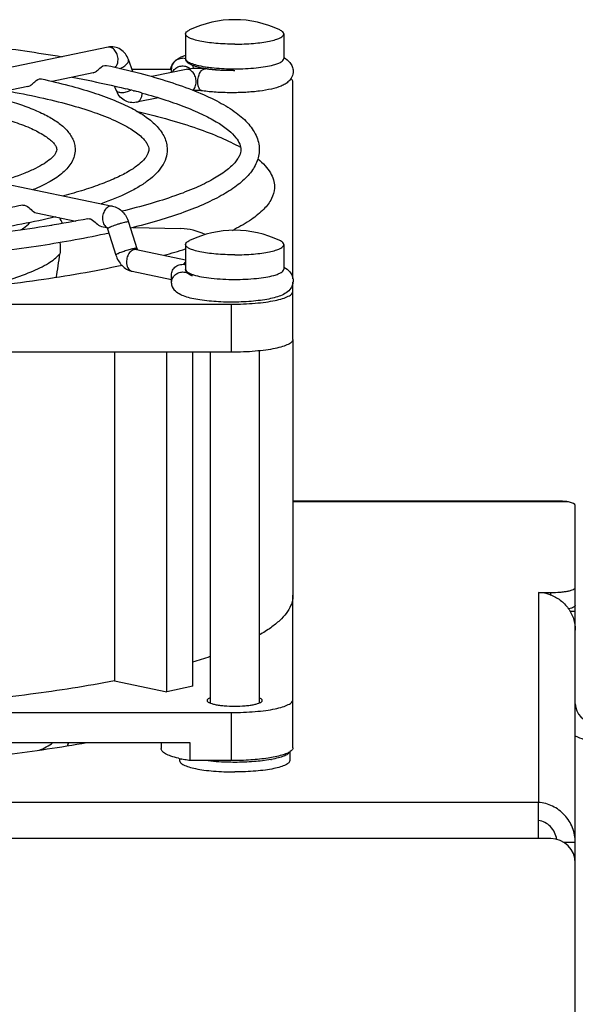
# Model space of a CAD drawing. Extents: x -1747 to 1181, y 8 to 1619.
# Tile 70 of 72: x 738 to 783, y 947 to 1027. Entities that reach past the tile are written whole.
import ezdxf

# ---------------------------------------------------------------- set-up
doc = ezdxf.new("R2010")
doc.units = 0
doc.header["$LTSCALE"] = 65.395
doc.layers.get('0').update_dxf_attribs({"linetype": 'CONTINUOUS'})
doc.layers.add('3_ALL_AXES', color=7, linetype='CONTINUOUS')

msp = doc.modelspace()

# ---------------------------------------------------------------- linework, layer by layer
at = {"color": 7, "linetype": 'CONTINUOUS'}
for p, q in [((745.367, 1025.127), (718.497, 1019.541)), ((747.392, 1023.146), (747.036, 1024.124)), ((747.325, 1023.331), (750.537, 1023.331)), ((751.73, 1023.32), (748.924, 1022.737)), ((750.537, 1023.072), (750.537, 1023.368)), ((744.151, 1023.036), (740.829, 1022.345)), ((738.847, 1021.933), (735.516, 1021.241)), ((746.023, 1021.645), (745.907, 1021.965)), ((760.437, 1006.272), (760.437, 1022.291)), ((749.476, 1021.013), (747.692, 1020.642)), ((718.863, 1017.777), (745.733, 1012.19)), ((758.933, 1013.767), (758.93, 1013.664)), ((739.524, 1011.643), (742.747, 1010.972)), ((740.728, 1010.631), (740.799, 1010.629)), ((744.827, 1010.54), (745.284, 1010.445)), ((747.048, 1010.884), (747.727, 1008.739)), ((747.406, 1010.456), (751.309, 1010.353)), ((745.332, 1010.341), (746.011, 1008.196)), ((747.692, 1008.653), (751.687, 1007.822)), ((747.326, 1006.89), (750.537, 1006.223)), ((750.537, 1005.927), (750.537, 1006.569)), ((760.437, 1001.33), (760.437, 1005.988)), ((673.437, 1004.203), (755.437, 1004.203)), ((755.437, 1000.291), (673.437, 1000.291)), ((745.886, 1000.291), (745.886, 973.53)), ((750.146, 972.645), (750.146, 1000.291)), ((752.268, 973.086), (752.268, 1000.291)), ((783.437, 979.669), (783.437, 981.136)), ((760.437, 968.073), (760.437, 980.51)), ((783.437, 979.187), (783.022, 979.187)), ((745.886, 973.53), (750.146, 972.645)), ((752.268, 973.086), (750.146, 972.645)), ((673.437, 970.946), (755.437, 970.946)), ((676.853, 968.501), (752.022, 968.501)), ((749.687, 968.501), (749.687, 968.021)), ((752.022, 968.501), (752.022, 967.034)), ((755.437, 967.034), (752.022, 967.034)), ((783.437, 960.358), (782.518, 960.358))]:
    msp.add_line(p, q, dxfattribs=at)
at = {"color": 9, "linetype": 'CONTINUOUS'}
for p, q in [((751.687, 1024.202), (751.687, 1024.202)), ((751.687, 1007.049), (751.687, 1007.049)), ((755.437, 1000.291), (755.437, 1004.203)), ((782.889, 988.094), (760.437, 988.094)), ((780.437, 980.72), (780.437, 963.626)), ((781.437, 980.522), (781.437, 980.72)), ((755.437, 967.034), (755.437, 970.946)), ((742.104, 968.243), (742.131, 968.501)), ((743.098, 968.501), (743.098, 968.409)), ((780.437, 963.611), (656.437, 963.611)), ((780.437, 960.677), (656.437, 960.677))]:
    msp.add_line(p, q, dxfattribs=at)
at = {"color": 3, "linetype": 'CONTINUOUS'}
for p, q in [((781.437, 988.16), (760.437, 988.16)), ((783.437, 981.136), (783.437, 987.801)), ((780.437, 980.72), (781.437, 980.72)), ((783.437, 867.41), (783.437, 979.669)), ((780.437, 960.677), (780.437, 963.626)), ((781.437, 960.677), (780.437, 960.677))]:
    msp.add_line(p, q, dxfattribs=at)
at = {"color": 6, "linetype": 'CONTINUOUS'}
msp.add_line((742.12, 968.501), (742.092, 968.241), dxfattribs=at)
at = {"color": 7, "linetype": 'CONTINUOUS'}
for centre, radius, start, end in [((751.416, 1023.299), 0.931, 72.84704, 88.68824), ((751.501, 1023.179), 1.051, 168.62707, 171.67184), ((751.552, 1023.168), 1.103, 159.82788, 168.56419), ((751.39, 1023.369), 0.853, 136.85384, 180.04845), ((751.694, 1023.081), 1.271, 139.63797, 141.0702), ((751.443, 1022.701), 0.904, 47.71804, 63.49761), ((751.454, 1023.326), 0.884, 4.30425, 20.76166), ((754.763, 1032.301), 9.036, 260.00338, 260.67479), ((755.451, 1041.913), 18.691, 270.43851, 270.72623), ((737.951, 1009.232), 4.01, 22.74204, 30.35829), ((739.165, 1009.023), 2.243, 45.38069, 45.80713), ((744.854, 1010.19), 0.502, 17.55182, 21.60327), ((751.186, 1005.642), 4.713, 63.72489, 88.50136), ((748.124, 1025.014), 16.546, 296.55418, 297.12131), ((690.224, 1015.481), 51.728, 349.84987, 352.01374), ((738.005, 1051.77), 45.185, 285.30285, 287.63105), ((751.39, 1005.926), 0.853, 179.95154, 223.14712), ((740.602, 1014.03), 40.67, 286.68383, 288.78192), ((784.937, 971.66), 3, 240, 270), ((753.387, 976.522), 9.582, 256.19025, 257.94533), ((756.912, 976.672), 9.707, 280.21004, 280.49463)]:
    msp.add_arc(centre, radius, start, end, dxfattribs=at)
at = {"color": 9, "linetype": 'CONTINUOUS'}
for centre, radius, start, end in [((754.866, 1033.656), 10.242, 260.94225, 261.32286), ((755.688, 1042.48), 19.11, 269.25018, 269.99961), ((757.573, 1028.449), 4.925, 284.88012, 285.14226), ((745.464, 1010.873), 0.456, 239.40834, 244.87465), ((745.458, 1010.86), 0.442, 244.87442, 253.50641), ((747.414, 1007.315), 0.434, 252.97369, 258.23021), ((753.318, 1009.68), 3.238, 250.2396, 252.39322), ((757.617, 1011.133), 4.755, 285.14181, 285.48269)]:
    msp.add_arc(centre, radius, start, end, dxfattribs=at)
at = {"color": 3, "linetype": 'CONTINUOUS'}
for centre, radius, start, end in [((780.346, 977.612), 3.109, 70.61139, 88.31825), ((784.937, 971.66), 1.5, 180, 270), ((781.437, 958.677), 2, 0, 90)]:
    msp.add_arc(centre, radius, start, end, dxfattribs=at)
at = {"color": 6, "linetype": 'CONTINUOUS'}
msp.add_arc((738.43, 971.66), 4, 289.28582, 307.81229, dxfattribs=at)
at = {"color": 3, "linetype": 'CONTINUOUS'}
msp.add_ellipse((781.437, 987.801), major_axis=(2, 0), ratio=0.212557, start_param=0, end_param=0.758912, dxfattribs=at)
at = {"color": 7, "linetype": 'CONTINUOUS'}
for points, knots in [([(747.036, 1024.124), (746.975, 1024.292), (746.804, 1024.61), (746.405, 1024.976), (745.901, 1025.171), (745.539, 1025.163), (745.367, 1025.127)], [0, 0, 0, 0, 0.252553, 0.502099, 0.751047, 1, 1, 1, 1]), ([(750.768, 1023.952), (750.831, 1024.019), (751.101, 1024.253), (751.436, 1024.396), (751.685, 1024.479)], [0, 0, 0, 0, 0.258788, 1, 1, 1, 1]), ([(750.768, 1023.952), (750.852, 1024.042), (751.062, 1024.187), (751.313, 1024.233), (751.437, 1024.23)], [0, 0, 0, 0, 0.497337, 1, 1, 1, 1]), ([(753.195, 1023.402), (752.995, 1023.438), (752.64, 1023.513), (752.23, 1023.645), (751.975, 1023.778), (751.827, 1023.885), (751.714, 1024.025), (751.692, 1024.143), (751.692, 1024.202)], [0, 0, 0, 0, 0.335382, 0.601248, 0.709982, 0.809222, 0.90281, 1, 1, 1, 1]), ([(759.688, 1024.281), (759.876, 1024.181), (760.158, 1023.976), (760.4, 1023.566), (760.449, 1023.308), (760.449, 1023.175)], [0, 0, 0, 0, 0.45395, 0.717411, 1, 1, 1, 1]), ([(744.151, 1023.036), (744.249, 1023.056), (744.452, 1023.176), (744.733, 1023.465), (745.049, 1023.696), (745.243, 1023.654)], [0, 0, 0, 0, 0.238025, 0.529968, 1, 1, 1, 1]), ([(750.516, 1023.548), (750.528, 1023.579), (750.577, 1023.697), (750.646, 1023.807), (750.705, 1023.88)], [0, 0, 0, 0, 0.260215, 1, 1, 1, 1]), ([(750.618, 1023.09), (750.668, 1023.198), (750.815, 1023.395), (751.133, 1023.58), (751.499, 1023.629), (751.738, 1023.564), (751.846, 1023.51)], [0, 0, 0, 0, 0.247768, 0.497721, 0.749004, 1, 1, 1, 1]), ([(753.299, 1023.357), (753.034, 1023.393), (752.508, 1023.415), (751.982, 1023.373), (751.73, 1023.32)], [0, 0, 0, 0, 0.510313, 1, 1, 1, 1]), ([(754.893, 1023.229), (754.75, 1023.235), (754.217, 1023.266), (753.685, 1023.321), (753.299, 1023.385)], [0, 0, 0, 0, 0.267417, 1, 1, 1, 1]), ([(755.594, 1023.222), (755.192, 1023.219), (754.425, 1023.238), (753.66, 1023.306), (753.299, 1023.357)], [0, 0, 0, 0, 0.523827, 1, 1, 1, 1]), ([(738.847, 1021.933), (738.946, 1021.954), (739.148, 1022.074), (739.429, 1022.363), (739.745, 1022.593), (739.939, 1022.551)], [0, 0, 0, 0, 0.23787, 0.529944, 1, 1, 1, 1]), ([(760.449, 1023.175), (760.45, 1023.018), (760.381, 1022.712), (760.124, 1022.359), (759.806, 1022.121), (759.335, 1021.892), (758.635, 1021.695), (757.668, 1021.536), (756.559, 1021.44), (755.374, 1021.41), (754.194, 1021.449), (753.421, 1021.522), (753.052, 1021.574)], [0, 0, 0, 0, 0.058165, 0.11106, 0.157949, 0.203215, 0.303666, 0.425079, 0.564604, 0.713825, 0.862354, 1, 1, 1, 1]), ([(760.437, 1022.291), (760.437, 1022.315), (760.419, 1022.425), (760.333, 1022.51), (760.264, 1022.563)], [0, 0, 0, 0, 0.210811, 1, 1, 1, 1]), ([(747.692, 1020.642), (747.52, 1020.606), (747.159, 1020.599), (746.654, 1020.793), (746.255, 1021.159), (746.084, 1021.478), (746.023, 1021.645)], [0, 0, 0, 0, 0.248913, 0.497854, 0.747428, 1, 1, 1, 1]), ([(753.052, 1021.574), (752.942, 1021.589), (752.711, 1021.604), (752.479, 1021.6), (752.358, 1021.591)], [0, 0, 0, 0, 0.476214, 1, 1, 1, 1]), ([(747.8, 1019.888), (748.66, 1019.686), (750.282, 1019.27), (752.544, 1018.568), (754.485, 1017.828), (755.647, 1017.27), (756.164, 1016.979)], [0, 0, 0, 0, 0.298527, 0.565502, 0.799547, 1, 1, 1, 1]), ([(757.573, 1016.037), (757.783, 1015.864), (758.158, 1015.518), (758.599, 1014.948), (758.87, 1014.364), (758.933, 1013.96), (758.933, 1013.767)], [0, 0, 0, 0, 0.298907, 0.558491, 0.787744, 1, 1, 1, 1]), ([(758.93, 1013.664), (758.914, 1013.365), (758.717, 1012.719), (758.033, 1011.85), (756.99, 1011.018), (756.143, 1010.532), (755.667, 1010.288)], [0, 0, 0, 0, 0.183879, 0.401487, 0.670757, 1, 1, 1, 1]), ([(738.425, 1012.265), (738.512, 1012.282), (738.956, 1012.171), (739.192, 1011.711), (739.524, 1011.643)], [0, 0, 0, 0, 0.207463, 1, 1, 1, 1]), ([(745.733, 1012.19), (745.888, 1012.158), (746.189, 1012.041), (746.699, 1011.639), (746.95, 1011.195), (747.048, 1010.884)], [0, 0, 0, 0, 0.244949, 0.492642, 1, 1, 1, 1]), ([(743.729, 1011.162), (743.816, 1011.179), (744.26, 1011.069), (744.495, 1010.609), (744.827, 1010.54)], [0, 0, 0, 0, 0.207441, 1, 1, 1, 1]), ([(745.265, 1010.47), (745.259, 1010.476), (745.291, 1010.441), (745.298, 1010.421), (745.314, 1010.39), (745.32, 1010.374)], [0, 0, 0, 0, 0.213588, 0.541755, 1, 1, 1, 1]), ([(741.442, 1009.219), (741.48, 1008.991), (741.493, 1008.679), (741.461, 1008.371), (741.45, 1008.294)], [0, 0, 0, 0, 0.748128, 1, 1, 1, 1]), ([(746.011, 1008.196), (746.109, 1007.885), (746.36, 1007.441), (746.87, 1007.039), (747.172, 1006.922), (747.326, 1006.89)], [0, 0, 0, 0, 0.507388, 0.755074, 1, 1, 1, 1]), ([(747.727, 1008.739), (747.73, 1008.728), (747.743, 1008.692), (747.76, 1008.657), (747.775, 1008.635)], [0, 0, 0, 0, 0.300812, 1, 1, 1, 1]), ([(746.513, 1007.355), (744.259, 1006.868), (739.391, 1006.035), (731.651, 1005.17), (723.22, 1004.636), (714.437, 1004.455), (705.654, 1004.636), (697.224, 1005.17), (689.484, 1006.035), (684.616, 1006.868), (682.362, 1007.355)], [0, 0, 0, 0, 0.107248, 0.229463, 0.362071, 0.5, 0.637929, 0.770537, 0.892752, 1, 1, 1, 1]), ([(750.537, 1006.569), (750.537, 1006.704), (750.604, 1006.979), (750.879, 1007.299), (751.27, 1007.466), (751.555, 1007.452), (751.688, 1007.414)], [0, 0, 0, 0, 0.247145, 0.496219, 0.747676, 1, 1, 1, 1]), ([(759.687, 1007.227), (759.876, 1007.128), (760.158, 1006.922), (760.401, 1006.512), (760.45, 1006.253), (760.449, 1006.12)], [0, 0, 0, 0, 0.453899, 0.717361, 1, 1, 1, 1]), ([(750.537, 1005.927), (750.537, 1006.042), (750.585, 1006.276), (750.786, 1006.572), (751.084, 1006.772), (751.32, 1006.823), (751.437, 1006.825)], [0, 0, 0, 0, 0.247327, 0.497152, 0.748666, 1, 1, 1, 1]), ([(752.25, 1006.496), (752.177, 1006.525), (752.042, 1006.586), (751.863, 1006.701), (751.722, 1006.849), (751.692, 1006.983), (751.692, 1007.049)], [0, 0, 0, 0, 0.282324, 0.532004, 0.763221, 1, 1, 1, 1]), ([(760.449, 1006.12), (760.449, 1006.011), (760.416, 1005.797), (760.244, 1005.435), (759.905, 1005.113), (759.424, 1004.878), (758.891, 1004.711), (758.279, 1004.58), (757.586, 1004.48), (756.825, 1004.409), (755.743, 1004.357), (754.408, 1004.374), (753.132, 1004.491), (752.228, 1004.658), (751.508, 1004.853), (751.001, 1005.094), (750.768, 1005.343)], [0, 0, 0, 0, 0.030907, 0.06039, 0.112019, 0.159593, 0.211144, 0.270073, 0.336605, 0.409454, 0.486554, 0.643491, 0.787285, 0.849154, 0.903314, 1, 1, 1, 1]), ([(755.437, 1004.203), (755.763, 1004.203), (756.401, 1004.216), (757.328, 1004.273), (758.183, 1004.366), (758.933, 1004.49), (759.551, 1004.641), (759.969, 1004.792), (760.215, 1004.931), (760.364, 1005.046), (760.437, 1005.168), (760.437, 1005.243)], [0, 0, 0, 0, 0.185428, 0.364047, 0.529348, 0.67543, 0.797342, 0.891566, 0.927897, 0.957349, 1, 1, 1, 1]), ([(760.437, 1001.33), (760.437, 1001.255), (760.364, 1001.134), (760.215, 1001.018), (759.969, 1000.879), (759.551, 1000.729), (758.933, 1000.578), (758.183, 1000.454), (757.328, 1000.361), (756.401, 1000.303), (755.763, 1000.291), (755.437, 1000.291)], [0, 0, 0, 0, 0.042651, 0.072103, 0.108434, 0.202658, 0.32457, 0.470652, 0.635953, 0.814572, 1, 1, 1, 1]), ([(760.437, 980.51), (760.437, 980.371), (760.407, 980.087), (760.165, 979.329), (759.526, 978.552), (758.599, 977.81), (758.02, 977.444), (757.703, 977.262)], [0, 0, 0, 0, 0.094175, 0.19217, 0.536825, 0.752054, 1, 1, 1, 1]), ([(783.437, 979.669), (783.437, 979.64), (783.398, 979.572), (783.283, 979.504), (783.112, 979.437), (782.976, 979.402), (782.898, 979.385)], [0, 0, 0, 0, 0.1343, 0.336686, 0.625824, 1, 1, 1, 1]), ([(745.886, 973.53), (743.621, 973.089), (738.786, 972.331), (731.161, 971.541), (722.949, 971.055), (717.307, 970.946), (714.437, 970.946)], [0, 0, 0, 0, 0.219132, 0.464346, 0.727575, 1, 1, 1, 1]), ([(755.437, 970.946), (755.763, 970.946), (756.401, 970.959), (757.328, 971.016), (758.183, 971.109), (758.933, 971.233), (759.551, 971.384), (759.969, 971.535), (760.215, 971.674), (760.364, 971.789), (760.437, 971.911), (760.437, 971.986)], [0, 0, 0, 0, 0.185428, 0.364047, 0.529348, 0.67543, 0.797342, 0.891566, 0.927897, 0.957349, 1, 1, 1, 1]), ([(751.099, 967.217), (750.896, 967.267), (750.538, 967.37), (750.134, 967.537), (749.899, 967.687), (749.754, 967.815), (749.687, 967.942), (749.687, 968.021)], [0, 0, 0, 0, 0.370728, 0.657432, 0.769089, 0.861034, 1, 1, 1, 1]), ([(760.437, 968.073), (760.437, 968.047), (760.412, 967.919), (760.304, 967.827), (760.22, 967.77)], [0, 0, 0, 0, 0.2039, 1, 1, 1, 1]), ([(752.022, 967.034), (751.966, 967.042), (751.753, 967.078), (751.541, 967.118), (751.386, 967.151)], [0, 0, 0, 0, 0.260732, 1, 1, 1, 1]), ([(760.22, 967.77), (760.129, 967.708), (759.9, 967.595), (759.301, 967.394), (758.322, 967.205), (756.955, 967.065), (755.96, 967.034), (755.437, 967.034)], [0, 0, 0, 0, 0.067653, 0.155794, 0.388232, 0.678679, 1, 1, 1, 1]), ([(758.633, 967.118), (758.179, 967.036), (757.197, 966.925), (756.212, 966.89), (755.687, 966.89)], [0, 0, 0, 0, 0.468132, 1, 1, 1, 1]), ([(760.164, 967.73), (760.129, 967.66), (759.976, 967.525), (759.66, 967.376), (759.213, 967.236), (758.871, 967.162), (758.68, 967.127)], [0, 0, 0, 0, 0.14334, 0.356567, 0.643819, 1, 1, 1, 1]), ([(755.687, 966.89), (755.479, 966.89), (754.685, 966.901), (753.89, 966.956), (753.308, 967.031)], [0, 0, 0, 0, 0.261638, 1, 1, 1, 1]), ([(781.92, 960.616), (781.893, 960.81), (781.777, 961.191), (781.439, 961.673), (780.978, 962.016), (780.618, 962.133), (780.437, 962.159)], [0, 0, 0, 0, 0.258177, 0.512701, 0.760869, 1, 1, 1, 1])]:
    msp.add_open_spline(points, degree=3, knots=knots, dxfattribs=at)
at = {"color": 9, "linetype": 'CONTINUOUS'}
for points, knots in [([(746.186, 1024.114), (746.186, 1024.252), (746.141, 1024.525), (745.96, 1024.873), (745.691, 1025.111), (745.463, 1025.147), (745.367, 1025.127)], [0, 0, 0, 0, 0.285334, 0.55894, 0.796851, 1, 1, 1, 1]), ([(745.963, 1023.49), (745.999, 1023.525), (746.138, 1023.704), (746.186, 1023.94), (746.186, 1024.114)], [0, 0, 0, 0, 0.22507, 1, 1, 1, 1]), ([(746.827, 1023.684), (746.868, 1023.719), (746.939, 1023.789), (747.017, 1023.904), (747.055, 1024.018), (747.047, 1024.093), (747.036, 1024.124)], [0, 0, 0, 0, 0.313173, 0.581136, 0.804846, 1, 1, 1, 1]), ([(751.687, 1024.202), (751.687, 1024.13), (751.773, 1024.014), (751.931, 1023.912), (752.112, 1023.825), (752.338, 1023.744), (752.721, 1023.637), (753.033, 1023.577), (753.253, 1023.542)], [0, 0, 0, 0, 0.12235, 0.212116, 0.324933, 0.461193, 0.620184, 1, 1, 1, 1]), ([(758.859, 1023.695), (758.979, 1023.728), (759.194, 1023.796), (759.487, 1023.923), (759.687, 1024.088), (759.687, 1024.202)], [0, 0, 0, 0, 0.371557, 0.659392, 1, 1, 1, 1]), ([(746.331, 1023.406), (746.378, 1023.423), (746.554, 1023.494), (746.72, 1023.593), (746.827, 1023.684)], [0, 0, 0, 0, 0.263698, 1, 1, 1, 1]), ([(752.55, 1022.307), (752.55, 1022.445), (752.504, 1022.718), (752.323, 1023.066), (752.055, 1023.304), (751.827, 1023.34), (751.73, 1023.32)], [0, 0, 0, 0, 0.285334, 0.55894, 0.796851, 1, 1, 1, 1]), ([(752.676, 1022.309), (752.676, 1022.445), (752.709, 1022.707), (752.824, 1023.008), (752.957, 1023.197), (753.064, 1023.297), (753.18, 1023.355), (753.262, 1023.362), (753.299, 1023.357)], [0, 0, 0, 0, 0.304534, 0.589534, 0.713588, 0.821882, 0.915559, 1, 1, 1, 1]), ([(753.32, 1023.532), (753.481, 1023.507), (754.183, 1023.416), (754.892, 1023.379), (755.437, 1023.372)], [0, 0, 0, 0, 0.229042, 1, 1, 1, 1]), ([(755.687, 1023.37), (756.272, 1023.37), (757.115, 1023.406), (758.164, 1023.54), (758.629, 1023.634), (758.838, 1023.689)], [0, 0, 0, 0, 0.552878, 0.795545, 1, 1, 1, 1]), ([(746.023, 1021.645), (746.035, 1021.614), (746.078, 1021.552), (746.181, 1021.488), (746.316, 1021.451), (746.479, 1021.438), (746.66, 1021.452), (746.919, 1021.504), (747.11, 1021.577), (747.231, 1021.64)], [0, 0, 0, 0, 0.077255, 0.165967, 0.272192, 0.396669, 0.536854, 0.688148, 1, 1, 1, 1]), ([(752.258, 1021.627), (752.353, 1021.693), (752.51, 1021.912), (752.55, 1022.169), (752.55, 1022.307)], [0, 0, 0, 0, 0.457221, 1, 1, 1, 1]), ([(753.052, 1021.574), (752.997, 1021.581), (752.882, 1021.64), (752.764, 1021.811), (752.691, 1022.042), (752.676, 1022.217), (752.676, 1022.309)], [0, 0, 0, 0, 0.186864, 0.411701, 0.685972, 1, 1, 1, 1]), ([(747.692, 1020.642), (747.758, 1020.656), (747.89, 1020.719), (748.036, 1020.894), (748.126, 1021.126), (748.146, 1021.301), (748.146, 1021.391)], [0, 0, 0, 0, 0.213648, 0.447557, 0.710873, 1, 1, 1, 1]), ([(745.733, 1012.19), (745.637, 1012.21), (745.409, 1012.173), (745.141, 1011.936), (744.959, 1011.588), (744.914, 1011.315), (744.914, 1011.176)], [0, 0, 0, 0, 0.203149, 0.44106, 0.714666, 1, 1, 1, 1]), ([(744.914, 1011.176), (744.914, 1011.033), (744.957, 1010.765), (745.129, 1010.541), (745.232, 1010.48)], [0, 0, 0, 0, 0.545276, 1, 1, 1, 1]), ([(738.274, 1010.244), (738.347, 1010.292), (738.608, 1010.472), (738.852, 1010.68), (739.007, 1010.85)], [0, 0, 0, 0, 0.276004, 1, 1, 1, 1]), ([(745.554, 1010.48), (745.524, 1010.467), (745.47, 1010.442), (745.401, 1010.406), (745.357, 1010.377), (745.335, 1010.358), (745.332, 1010.348)], [0, 0, 0, 0, 0.382024, 0.680641, 0.886373, 1, 1, 1, 1]), ([(745.332, 1010.348), (745.332, 1010.347), (745.332, 1010.344), (745.332, 1010.342), (745.332, 1010.341)], [0, 0, 0, 0, 0.524564, 1, 1, 1, 1]), ([(747.048, 1010.884), (747.047, 1010.889), (747.029, 1010.898), (746.975, 1010.9), (746.864, 1010.887), (746.693, 1010.851), (746.476, 1010.797), (746.235, 1010.727), (745.922, 1010.626), (745.695, 1010.542), (745.554, 1010.48)], [0, 0, 0, 0, 0.010962, 0.031701, 0.106718, 0.222443, 0.369353, 0.53491, 0.704802, 1, 1, 1, 1]), ([(747.628, 1008.751), (747.537, 1008.743), (747.318, 1008.695), (746.965, 1008.6), (746.59, 1008.477), (746.343, 1008.384), (746.233, 1008.335)], [0, 0, 0, 0, 0.188672, 0.459153, 0.751301, 1, 1, 1, 1]), ([(747.727, 1008.739), (747.724, 1008.749), (747.681, 1008.756), (747.652, 1008.753), (747.628, 1008.751)], [0, 0, 0, 0, 0.306784, 1, 1, 1, 1]), ([(734.972, 1005.562), (735.736, 1005.741), (737.131, 1006.106), (738.994, 1006.755), (740.423, 1007.444), (741.18, 1008), (741.45, 1008.294)], [0, 0, 0, 0, 0.331087, 0.608968, 0.831414, 1, 1, 1, 1]), ([(746.233, 1008.335), (746.199, 1008.321), (746.142, 1008.295), (746.07, 1008.255), (746.028, 1008.229), (746.008, 1008.204), (746.011, 1008.196)], [0, 0, 0, 0, 0.406476, 0.712752, 0.90814, 1, 1, 1, 1]), ([(747.692, 1008.653), (747.596, 1008.673), (747.368, 1008.636), (747.1, 1008.399), (746.918, 1008.05), (746.873, 1007.777), (746.873, 1007.639)], [0, 0, 0, 0, 0.203149, 0.44106, 0.714666, 1, 1, 1, 1]), ([(746.873, 1007.639), (746.873, 1007.553), (746.89, 1007.387), (746.972, 1007.162), (747.105, 1006.989), (747.226, 1006.919), (747.288, 1006.9)], [0, 0, 0, 0, 0.28719, 0.550509, 0.785852, 1, 1, 1, 1]), ([(751.687, 1007.631), (751.67, 1007.619), (751.602, 1007.564), (751.543, 1007.498), (751.504, 1007.444)], [0, 0, 0, 0, 0.239455, 1, 1, 1, 1]), ([(751.687, 1007.049), (751.687, 1006.964), (751.806, 1006.831), (752.005, 1006.72), (752.145, 1006.662), (752.223, 1006.633)], [0, 0, 0, 0, 0.36239, 0.642937, 1, 1, 1, 1]), ([(752.339, 1006.594), (752.548, 1006.528), (753.028, 1006.417), (754.143, 1006.259), (755.052, 1006.218), (755.687, 1006.218)], [0, 0, 0, 0, 0.194881, 0.43581, 1, 1, 1, 1]), ([(755.687, 1006.218), (756.277, 1006.218), (757.127, 1006.254), (758.184, 1006.391), (758.65, 1006.486), (758.859, 1006.543)], [0, 0, 0, 0, 0.553994, 0.796493, 1, 1, 1, 1]), ([(758.887, 1006.55), (759.003, 1006.582), (759.21, 1006.65), (759.495, 1006.776), (759.687, 1006.938), (759.687, 1007.049)], [0, 0, 0, 0, 0.370574, 0.657844, 1, 1, 1, 1])]:
    msp.add_open_spline(points, degree=3, knots=knots, dxfattribs=at)
at = {"color": 7, "linetype": 'CONTINUOUS'}
msp.add_open_spline([(751.437, 1006.825), (751.573, 1006.828), (751.714, 1006.8), (751.837, 1006.743)], degree=3, dxfattribs=at)
at = {"color": 3, "linetype": 'CONTINUOUS'}
for points, knots in [([(782.889, 988.094), (782.788, 988.117), (782.568, 988.144), (782.083, 988.162), (781.701, 988.16), (781.437, 988.16)], [0, 0, 0, 0, 0.212352, 0.456193, 1, 1, 1, 1]), ([(781.437, 980.72), (781.693, 980.72), (782.064, 980.734), (782.536, 980.785), (782.836, 980.835), (783.083, 980.895), (783.269, 980.964), (783.393, 981.034), (783.437, 981.106), (783.437, 981.136)], [0, 0, 0, 0, 0.364076, 0.529428, 0.675555, 0.797505, 0.891758, 0.957336, 1, 1, 1, 1]), ([(781.378, 980.545), (781.675, 980.441), (782.239, 980.139), (782.908, 979.454), (783.339, 978.599), (783.437, 977.967), (783.437, 977.653)], [0, 0, 0, 0, 0.250122, 0.500392, 0.750349, 1, 1, 1, 1]), ([(783.437, 960.358), (783.437, 960.767), (783.282, 961.592), (782.618, 962.649), (781.626, 963.384), (780.832, 963.598), (780.437, 963.626)], [0, 0, 0, 0, 0.253195, 0.505339, 0.754939, 1, 1, 1, 1])]:
    msp.add_open_spline(points, degree=3, knots=knots, dxfattribs=at)
at = {"layer": '3_ALL_AXES', "color": 7, "linetype": 'CONTINUOUS'}
for p, q in [((751.687, 1026.207), (751.687, 1024.202)), ((759.687, 1026.207), (759.687, 1024.202)), ((753.687, 1023.329), (753.687, 1023.31)), ((747.457, 1021.588), (747.53, 1021.569)), ((751.687, 1009.054), (751.687, 1007.049)), ((759.687, 1009.054), (759.687, 1007.049)), ((760.437, 1001.33), (760.437, 980.51)), ((753.687, 1000.291), (753.687, 971.72)), ((757.687, 1000.403), (757.687, 971.72)), ((751.187, 967.197), (751.187, 967.043)), ((760.187, 967.751), (760.187, 967.043))]:
    msp.add_line(p, q, dxfattribs=at)
for centre, radius, start, end in [((755.687, 1018.871), 8.5, 64.43095, 115.56907), ((733.191, 966.765), 56.649, 75.41422, 76.06846), ((734.427, 971.516), 51.739, 74.61, 75.33036), ((755.687, 1001.718), 8.5, 64.43095, 115.56907)]:
    msp.add_arc(centre, radius, start, end, dxfattribs=at)
for points, knots in [([(687.244, 1024.351), (689.257, 1024.697), (693.499, 1025.293), (700.128, 1025.918), (707.176, 1026.3), (714.437, 1026.429), (721.699, 1026.3), (728.747, 1025.918), (735.375, 1025.293), (739.618, 1024.697), (741.631, 1024.351)], [0, 0, 0, 0, 0.11224, 0.235276, 0.365745, 0.5, 0.634255, 0.764724, 0.88776, 1, 1, 1, 1]), ([(751.687, 1026.207), (751.687, 1026.27), (751.753, 1026.372), (751.882, 1026.467), (751.969, 1026.515), (752.019, 1026.539)], [0, 0, 0, 0, 0.388653, 0.661565, 1, 1, 1, 1]), ([(759.687, 1026.207), (759.687, 1026.27), (759.622, 1026.372), (759.493, 1026.467), (759.405, 1026.515), (759.356, 1026.539)], [0, 0, 0, 0, 0.388653, 0.661565, 1, 1, 1, 1]), ([(755.687, 1025.375), (755.427, 1025.375), (754.916, 1025.386), (754.175, 1025.432), (753.491, 1025.506), (752.891, 1025.605), (752.397, 1025.726), (752.062, 1025.846), (751.866, 1025.958), (751.746, 1026.05), (751.687, 1026.147), (751.687, 1026.207)], [0, 0, 0, 0, 0.185332, 0.364086, 0.529349, 0.675427, 0.797341, 0.891572, 0.927898, 0.957354, 1, 1, 1, 1]), ([(755.687, 1025.375), (755.947, 1025.375), (756.458, 1025.386), (757.2, 1025.432), (757.884, 1025.506), (758.484, 1025.605), (758.978, 1025.726), (759.313, 1025.846), (759.509, 1025.958), (759.628, 1026.05), (759.687, 1026.147), (759.687, 1026.207)], [0, 0, 0, 0, 0.185332, 0.364086, 0.529349, 0.675427, 0.797341, 0.891572, 0.927898, 0.957354, 1, 1, 1, 1]), ([(745.243, 1023.654), (746.153, 1023.457), (747.876, 1023.051), (750.292, 1022.357), (752.391, 1021.615), (754.164, 1020.824), (755.609, 1019.981), (756.725, 1019.059), (757.373, 1018.164), (757.642, 1017.394), (757.687, 1016.997), (757.687, 1016.799)], [0, 0, 0, 0, 0.186619, 0.35464, 0.503314, 0.632519, 0.743054, 0.837664, 0.920874, 0.960321, 1, 1, 1, 1]), ([(739.939, 1022.551), (740.684, 1022.389), (742.095, 1022.053), (744.073, 1021.481), (745.794, 1020.867), (747.251, 1020.212), (748.446, 1019.51), (749.376, 1018.734), (749.92, 1017.974), (750.148, 1017.314), (750.187, 1016.971), (750.187, 1016.799)], [0, 0, 0, 0, 0.184451, 0.350622, 0.497865, 0.626175, 0.736526, 0.832042, 0.917418, 0.958426, 1, 1, 1, 1]), ([(742.449, 1022.682), (742.836, 1022.611), (744.303, 1022.331), (745.762, 1022.012), (746.83, 1021.747)], [0, 0, 0, 0, 0.263354, 1, 1, 1, 1]), ([(737.133, 1021.577), (738.028, 1021.417), (739.721, 1021.083), (742.091, 1020.505), (744.136, 1019.884), (745.826, 1019.232), (747.133, 1018.569), (747.953, 1017.989), (748.377, 1017.539), (748.566, 1017.265), (748.667, 1017.021), (748.687, 1016.868), (748.687, 1016.799)], [0, 0, 0, 0, 0.211246, 0.400898, 0.566944, 0.707618, 0.82144, 0.90704, 0.939211, 0.964505, 0.98407, 1, 1, 1, 1]), ([(734.635, 1021.448), (735.215, 1021.32), (736.313, 1021.055), (737.854, 1020.604), (739.198, 1020.119), (740.34, 1019.6), (741.284, 1019.039), (742.027, 1018.409), (742.467, 1017.784), (742.655, 1017.233), (742.687, 1016.945), (742.687, 1016.799)], [0, 0, 0, 0, 0.181187, 0.344578, 0.489675, 0.616657, 0.726768, 0.823662, 0.912312, 0.955637, 1, 1, 1, 1]), ([(748.158, 1021.4), (748.801, 1021.223), (750.01, 1020.864), (751.686, 1020.27), (753.112, 1019.658), (754.272, 1019.038), (755.159, 1018.425), (755.762, 1017.839), (756.11, 1017.304), (756.187, 1016.95), (756.187, 1016.799)], [0, 0, 0, 0, 0.20808, 0.393382, 0.554898, 0.691839, 0.803534, 0.889961, 0.952962, 1, 1, 1, 1]), ([(731.811, 1020.471), (732.541, 1020.345), (733.924, 1020.083), (735.862, 1019.626), (737.533, 1019.135), (738.911, 1018.618), (739.853, 1018.154), (740.431, 1017.778), (740.741, 1017.528), (740.962, 1017.298), (741.127, 1017.071), (741.187, 1016.896), (741.187, 1016.799)], [0, 0, 0, 0, 0.214807, 0.407728, 0.576527, 0.719162, 0.833779, 0.879997, 0.918445, 0.949097, 0.971984, 1, 1, 1, 1]), ([(741.187, 1016.799), (741.187, 1016.637), (741.012, 1016.337), (740.638, 1015.972), (740.119, 1015.604), (739.422, 1015.226), (738.177, 1014.679), (737.134, 1014.345), (736.387, 1014.133)], [0, 0, 0, 0, 0.086041, 0.168425, 0.280271, 0.420771, 0.588396, 1, 1, 1, 1]), ([(742.687, 1016.799), (742.687, 1016.619), (742.637, 1016.261), (742.424, 1015.762), (742.104, 1015.312), (741.537, 1014.746), (740.594, 1014.12), (739.748, 1013.726), (739.28, 1013.532)], [0, 0, 0, 0, 0.108294, 0.214597, 0.323796, 0.438831, 0.694882, 1, 1, 1, 1]), ([(748.687, 1016.799), (748.687, 1016.687), (748.624, 1016.413), (748.335, 1015.991), (747.823, 1015.509), (747.058, 1015), (746.051, 1014.48), (744.81, 1013.966), (743.35, 1013.469), (742.298, 1013.169), (741.738, 1013.021)], [0, 0, 0, 0, 0.040962, 0.100016, 0.184908, 0.296883, 0.435417, 0.599492, 0.788086, 1, 1, 1, 1]), ([(750.187, 1016.799), (750.187, 1016.559), (750.109, 1016.074), (749.779, 1015.407), (749.285, 1014.806), (748.649, 1014.257), (747.879, 1013.747), (746.608, 1013.068), (745.551, 1012.647), (744.802, 1012.384)], [0, 0, 0, 0, 0.098063, 0.196314, 0.300287, 0.41312, 0.537629, 0.676306, 1, 1, 1, 1]), ([(756.187, 1016.799), (756.187, 1016.632), (756.121, 1016.357), (755.924, 1016.007), (755.581, 1015.564), (754.918, 1014.982), (753.841, 1014.308), (752.437, 1013.631), (750.724, 1012.971), (748.717, 1012.337), (747.276, 1011.959), (746.511, 1011.773)], [0, 0, 0, 0, 0.044368, 0.072442, 0.106232, 0.192431, 0.304626, 0.442385, 0.604923, 0.791214, 1, 1, 1, 1]), ([(757.687, 1016.799), (757.687, 1016.619), (757.65, 1016.258), (757.427, 1015.556), (756.887, 1014.731), (755.947, 1013.87), (754.728, 1013.082), (753.236, 1012.342), (751.47, 1011.643), (749.436, 1010.984), (747.982, 1010.592), (747.213, 1010.401)], [0, 0, 0, 0, 0.041835, 0.083301, 0.169738, 0.266258, 0.376932, 0.504905, 0.65135, 0.816499, 1, 1, 1, 1]), ([(738.425, 1012.265), (736.707, 1011.925), (733.03, 1011.341), (727.221, 1010.732), (720.947, 1010.356), (714.437, 1010.23), (707.928, 1010.356), (701.654, 1010.732), (695.845, 1011.341), (692.168, 1011.925), (690.45, 1012.265)], [0, 0, 0, 0, 0.108987, 0.231525, 0.363387, 0.5, 0.636613, 0.768475, 0.891012, 1, 1, 1, 1]), ([(743.729, 1011.162), (741.634, 1010.743), (737.148, 1010.026), (730.057, 1009.278), (722.393, 1008.816), (714.437, 1008.66), (706.482, 1008.816), (698.818, 1009.278), (691.727, 1010.026), (687.24, 1010.743), (685.146, 1011.162)], [0, 0, 0, 0, 0.108837, 0.231345, 0.363271, 0.5, 0.636728, 0.768655, 0.891163, 1, 1, 1, 1]), ([(741.103, 1011.314), (739.276, 1010.874), (735.282, 1010.128), (728.878, 1009.357), (721.824, 1008.88), (714.437, 1008.718), (707.051, 1008.88), (699.997, 1009.357), (693.593, 1010.128), (689.598, 1010.874), (687.771, 1011.314)], [0, 0, 0, 0, 0.105028, 0.226809, 0.360371, 0.5, 0.639629, 0.773191, 0.894972, 1, 1, 1, 1]), ([(745.455, 1009.99), (743.617, 1009.587), (739.677, 1008.878), (733.425, 1008.091), (726.611, 1007.536), (719.437, 1007.23), (712.114, 1007.182), (704.861, 1007.395), (697.891, 1007.86), (693.374, 1008.351), (691.202, 1008.644)], [0, 0, 0, 0, 0.103588, 0.220245, 0.346844, 0.479857, 0.615512, 0.749939, 0.879313, 1, 1, 1, 1]), ([(751.687, 1009.054), (751.687, 1009.117), (751.753, 1009.219), (751.882, 1009.314), (751.969, 1009.362), (752.019, 1009.386)], [0, 0, 0, 0, 0.388653, 0.661565, 1, 1, 1, 1]), ([(755.687, 1008.223), (755.427, 1008.223), (754.916, 1008.233), (754.175, 1008.279), (753.491, 1008.353), (752.891, 1008.452), (752.397, 1008.573), (752.062, 1008.694), (751.866, 1008.805), (751.746, 1008.897), (751.687, 1008.995), (751.687, 1009.054)], [0, 0, 0, 0, 0.185332, 0.364086, 0.529349, 0.675427, 0.797341, 0.891572, 0.927898, 0.957354, 1, 1, 1, 1]), ([(755.687, 1008.223), (755.947, 1008.223), (756.458, 1008.233), (757.2, 1008.279), (757.884, 1008.353), (758.484, 1008.452), (758.978, 1008.573), (759.313, 1008.694), (759.509, 1008.805), (759.628, 1008.897), (759.687, 1008.995), (759.687, 1009.054)], [0, 0, 0, 0, 0.185332, 0.364086, 0.529349, 0.675427, 0.797341, 0.891572, 0.927898, 0.957354, 1, 1, 1, 1]), ([(759.687, 1009.054), (759.687, 1009.117), (759.622, 1009.219), (759.493, 1009.314), (759.405, 1009.362), (759.356, 1009.386)], [0, 0, 0, 0, 0.388653, 0.661565, 1, 1, 1, 1]), ([(753.686, 972.148), (753.649, 972.133), (753.584, 972.102), (753.49, 972.043), (753.437, 971.976), (753.437, 971.934)], [0, 0, 0, 0, 0.350009, 0.627314, 1, 1, 1, 1]), ([(753.437, 971.934), (753.437, 971.9), (753.471, 971.845), (753.538, 971.793), (753.648, 971.731), (753.836, 971.663), (754.114, 971.595), (754.452, 971.539), (754.982, 971.482), (755.4, 971.466), (755.687, 971.466)], [0, 0, 0, 0, 0.042653, 0.072103, 0.108438, 0.20267, 0.324595, 0.470699, 0.635987, 1, 1, 1, 1]), ([(755.687, 971.466), (755.975, 971.466), (756.393, 971.482), (756.923, 971.539), (757.26, 971.595), (757.538, 971.663), (757.727, 971.731), (757.837, 971.793), (757.904, 971.845), (757.937, 971.9), (757.937, 971.934)], [0, 0, 0, 0, 0.364013, 0.529301, 0.675405, 0.79733, 0.891562, 0.927897, 0.957347, 1, 1, 1, 1]), ([(757.937, 971.934), (757.937, 971.976), (757.885, 972.043), (757.791, 972.102), (757.725, 972.133), (757.688, 972.148)], [0, 0, 0, 0, 0.372686, 0.649991, 1, 1, 1, 1]), ([(751.187, 967.043), (751.187, 966.976), (751.254, 966.867), (751.388, 966.762), (751.609, 966.637), (751.985, 966.502), (752.541, 966.366), (753.216, 966.254), (753.986, 966.17), (754.821, 966.119), (755.395, 966.107), (755.687, 966.107)], [0, 0, 0, 0, 0.042673, 0.072103, 0.108415, 0.202711, 0.324553, 0.470573, 0.635945, 0.81495, 1, 1, 1, 1]), ([(760.187, 967.043), (760.187, 966.976), (760.121, 966.867), (759.987, 966.762), (759.766, 966.637), (759.389, 966.502), (758.834, 966.366), (758.158, 966.254), (757.389, 966.17), (756.554, 966.119), (755.979, 966.107), (755.687, 966.107)], [0, 0, 0, 0, 0.042673, 0.072103, 0.108415, 0.202711, 0.324553, 0.470573, 0.635945, 0.81495, 1, 1, 1, 1])]:
    msp.add_open_spline(points, degree=3, knots=knots, dxfattribs=at)
at = {"layer": '3_ALL_AXES', "color": 3, "linetype": 'CONTINUOUS'}
msp.add_open_spline([(685.244, 968.499), (687.389, 968.119), (691.925, 967.464), (699.031, 966.778), (706.613, 966.357), (714.437, 966.216), (722.262, 966.357), (729.844, 966.778), (736.949, 967.464), (741.486, 968.119), (743.631, 968.499)], degree=3, knots=[0, 0, 0, 0, 0.111492, 0.234419, 0.365208, 0.5, 0.634792, 0.765581, 0.888508, 1, 1, 1, 1], dxfattribs=at)

doc.saveas('drawing.dxf')
